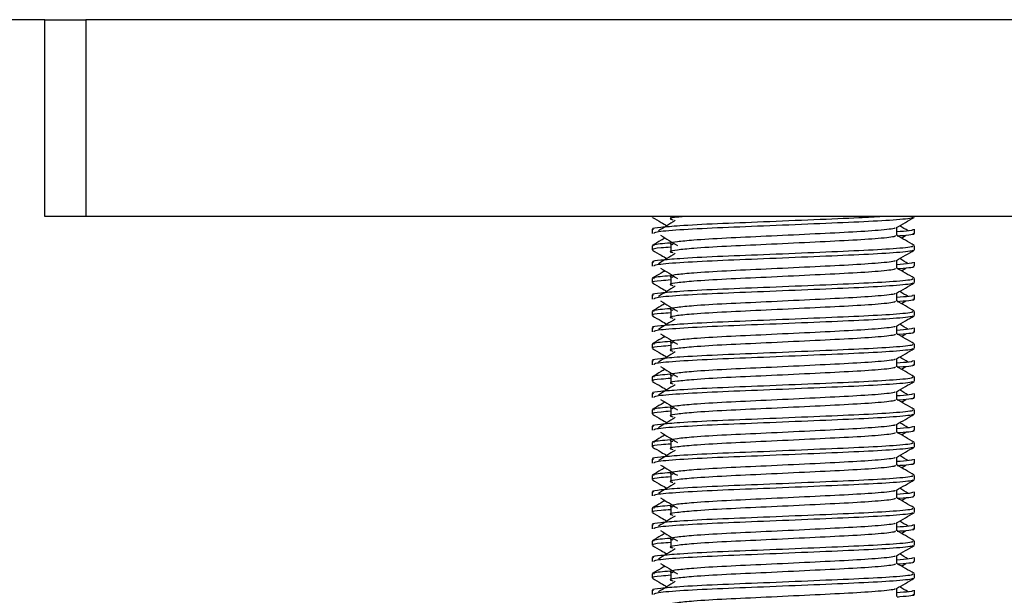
# Model space of a CAD drawing. Header units: millimetres. Extents: x 0 to 420, y 0 to 299.
# Tile 61 of 72: x 329.88 to 339.17, y 154.6 to 160.03. Entities that reach past the tile are written whole.
import ezdxf

# ---------------------------------------------------------------- set-up
doc = ezdxf.new("R2010")
doc.units = ezdxf.units.MM
doc.layers.add('QUOTE', color=174, linetype='Continuous')
doc.styles.add('SLDTEXTSTYLE3', font='TXT', dxfattribs={"width": 0.75})
doc.dimstyles.new('SLDDIMSTYLE0', dxfattribs={"dimtxt": 3, "dimasz": 3, "dimexe": 0, "dimexo": 0.0625, "dimgap": 0.75, "dimtad": 1, "dimlfac": 6.46054, "dimrnd": 1e-09, "dimzin": 12, "dimdsep": 46, "dimtxsty": 'SLDTEXTSTYLE3', "dimsah": 1, "dimcen": 0.09, "dimadec": 0, "dimazin": 3, "dimtfac": 1, "dimtdec": 3, "dimtofl": 0, "dimtmove": 0, "dimatfit": 3, "dimfxl": 0, "dimfrac": 2, "dimtolj": 1, "dimtzin": 12, "dimarcsym": 0})

# ---------------------------------------------------------------- blocks, each defined once
blk = doc.blocks.new('_D_2')
at = {"layer": 'QUOTE'}
for p, q in [((329.0264, 282.4821), (367.0436, 282.4821)), ((365.0436, 141.7664), (365.0436, 282.4821)), ((348.3068, 141.7664), (367.0436, 141.7664))]:
    blk.add_line(p, q, dxfattribs=at)
for points in [[(365.0436, 282.4821), (364.5436, 279.4821), (365.5436, 279.4821)], [(365.0436, 141.7664), (365.5436, 144.7664), (364.5436, 144.7664)]]:
    blk.add_solid(points, dxfattribs=at)
at = {"layer": 'QUOTE', "insert": (361.1764, 207.1367), "char_height": 3, "attachment_point": 1, "rotation": 90, "style": 'SLDTEXTSTYLE3'}
blk.add_mtext('909,1', dxfattribs=at)

msp = doc.modelspace()

# ---------------------------------------------------------------- linework, layer by layer
at = {"color": 7, "linetype": 'Continuous', "lineweight": 25}
for p, q in [((330.1222, 160.0311), (289.8778, 160.0311)), ((330.1222, 158.1737), (330.1222, 160.0311)), ((330.1222, 160.0311), (330.5091, 160.0311)), ((330.5091, 160.0311), (330.5091, 158.1737)), ((343.6659, 160.0311), (330.5091, 160.0311)), ((330.5091, 158.1737), (330.1222, 158.1737)), ((343.6659, 158.1737), (330.5091, 158.1737)), ((335.8492, 158.1737), (335.8492, 158.1695)), ((336.0275, 158.1737), (336.0275, 158.1435)), ((338.3258, 158.1695), (338.3258, 158.1737)), ((335.8492, 158.0534), (335.8492, 158.0148)), ((338.1582, 157.9956), (338.1582, 158.0711)), ((338.2029, 157.9714), (338.2443, 157.9968)), ((338.3258, 158.0148), (338.3258, 158.0534)), ((336.0275, 157.9113), (336.0275, 157.834)), ((335.8492, 157.8985), (335.8492, 157.8599)), ((338.3258, 157.8599), (338.3258, 157.8985)), ((335.8492, 157.7438), (335.8492, 157.7052)), ((338.1582, 157.6861), (338.1582, 157.7615)), ((338.3258, 157.7052), (338.3258, 157.7438)), ((338.2029, 157.6618), (338.2443, 157.6872)), ((335.8492, 157.589), (335.8492, 157.5504)), ((336.0275, 157.6018), (336.0275, 157.5244)), ((338.3258, 157.5504), (338.3258, 157.589)), ((338.1582, 157.3765), (338.1582, 157.452)), ((335.8492, 157.4342), (335.8492, 157.3956)), ((338.2029, 157.3523), (338.2443, 157.3776)), ((338.3258, 157.3956), (338.3258, 157.4342)), ((335.8492, 157.2794), (335.8492, 157.2408)), ((336.0275, 157.2922), (336.0275, 157.2148)), ((338.3258, 157.2408), (338.3258, 157.2794)), ((335.8492, 157.1247), (335.8492, 157.0861)), ((338.1582, 157.0669), (338.1582, 157.1424)), ((338.2029, 157.0427), (338.2443, 157.0681)), ((338.3258, 157.0861), (338.3258, 157.1247)), ((336.0275, 156.9826), (336.0275, 156.9052)), ((335.8492, 156.9698), (335.8492, 156.9312)), ((338.3258, 156.9312), (338.3258, 156.9698)), ((335.8492, 156.8151), (335.8492, 156.7765)), ((338.1582, 156.7574), (338.1582, 156.8328)), ((338.3258, 156.7765), (338.3258, 156.8151)), ((338.2029, 156.7331), (338.2443, 156.7585)), ((335.8492, 156.6603), (335.8492, 156.6217)), ((336.0275, 156.6731), (336.0275, 156.5957)), ((338.3258, 156.6217), (338.3258, 156.6603)), ((338.1582, 156.4478), (338.1582, 156.5233)), ((335.8492, 156.5055), (335.8492, 156.4669)), ((338.2029, 156.4235), (338.2443, 156.4489)), ((338.3258, 156.4669), (338.3258, 156.5055)), ((335.8492, 156.3507), (335.8492, 156.3121)), ((336.0275, 156.3635), (336.0275, 156.2861)), ((338.3258, 156.3121), (338.3258, 156.3507)), ((335.8492, 156.1959), (335.8492, 156.1574)), ((338.1582, 156.1382), (338.1582, 156.2137)), ((338.2029, 156.114), (338.2443, 156.1393)), ((338.3258, 156.1574), (338.3258, 156.1959)), ((336.0275, 156.0539), (336.0275, 155.9765)), ((335.8492, 156.0411), (335.8492, 156.0025)), ((338.3258, 156.0025), (338.3258, 156.0411)), ((335.8492, 155.8864), (335.8492, 155.8478)), ((338.1582, 155.8286), (338.1582, 155.9041)), ((338.3258, 155.8478), (338.3258, 155.8864)), ((338.2029, 155.8044), (338.2443, 155.8298)), ((335.8492, 155.7315), (335.8492, 155.6929)), ((336.0275, 155.7443), (336.0275, 155.667)), ((338.3258, 155.6929), (338.3258, 155.7315)), ((338.1582, 155.5191), (338.1582, 155.5945)), ((335.8492, 155.5768), (335.8492, 155.5382)), ((338.2029, 155.4948), (338.2443, 155.5202)), ((338.3258, 155.5382), (338.3258, 155.5768)), ((335.8492, 155.422), (335.8492, 155.3834)), ((336.0275, 155.4348), (336.0275, 155.3574)), ((338.3258, 155.3834), (338.3258, 155.422)), ((335.8492, 155.2672), (335.8492, 155.2286)), ((338.1582, 155.2095), (338.1582, 155.285)), ((338.2029, 155.1853), (338.2443, 155.2106)), ((338.3258, 155.2286), (338.3258, 155.2672)), ((336.0275, 155.1252), (336.0275, 155.0478)), ((335.8492, 155.1124), (335.8492, 155.0738)), ((338.3258, 155.0738), (338.3258, 155.1124)), ((335.8492, 154.9577), (335.8492, 154.9191)), ((338.1582, 154.8999), (338.1582, 154.9754)), ((338.3258, 154.9191), (338.3258, 154.9577)), ((338.2029, 154.8757), (338.2443, 154.9011)), ((335.8492, 154.8028), (335.8492, 154.7642)), ((336.0275, 154.8156), (336.0275, 154.7382)), ((338.3258, 154.7642), (338.3258, 154.8028)), ((338.1582, 154.5903), (338.1582, 154.6658)), ((335.8492, 154.6481), (335.8492, 154.6095)), ((338.3258, 154.6095), (338.3258, 154.6481))]:
    msp.add_line(p, q, dxfattribs=at)
for points, knots in [([(338.0256, 158.1737), (337.9551, 158.1694), (337.7836, 158.159), (337.377, 158.1429), (336.9021, 158.1224), (336.4492, 158.1053), (336.1133, 158.0877), (335.9251, 158.0709), (335.8391, 158.0608), (335.8599, 158.0548), (335.8647, 158.0534)], [0, 0, 0, 0, 0.1075546, 0.2616311, 0.4200829, 0.5724514, 0.7286449, 0.8487125, 0.9647164, 1, 1, 1, 1]), ([(335.8522, 158.1664), (335.8802, 158.1502), (335.9258, 158.1238), (335.9715, 158.0973), (335.9892, 158.0871)], [0, 0, 0, 0, 0.61317, 1, 1, 1, 1]), ([(338.311, 158.1662), (338.3101, 158.1643), (338.3061, 158.1563), (338.1461, 158.1402), (337.8189, 158.1222), (337.3796, 158.1042), (336.9019, 158.0837), (336.4477, 158.0666), (336.0903, 158.0475), (335.8748, 158.0292), (335.8681, 158.019), (335.8653, 158.0148)], [0, 0, 0, 0, 0.0399117, 0.1661575, 0.2890582, 0.4118359, 0.5381002, 0.6595169, 0.7839817, 0.9096926, 1, 1, 1, 1]), ([(336.0675, 158.1351), (336.0411, 158.1189), (335.9883, 158.0866), (335.9357, 158.0543), (335.9093, 158.0381)], [0, 0, 0, 0, 0.49999, 1, 1, 1, 1]), ([(336.1493, 158.1737), (336.1282, 158.1717), (336.0544, 158.1648), (336.0037, 158.1553), (336.0326, 158.147), (336.0455, 158.1433)], [0, 0, 0, 0, 0.182373, 0.635978, 1, 1, 1, 1]), ([(338.1549, 158.0692), (338.1829, 158.0854), (338.2389, 158.1178), (338.2949, 158.1502), (338.3229, 158.1664)], [0, 0, 0, 0, 0.4999356, 1, 1, 1, 1]), ([(338.2657, 158.0381), (338.2394, 158.0543), (338.2128, 158.0706), (338.1861, 158.0869), (338.1859, 158.0871)], [0, 0, 0, 0, 0.989832, 1, 1, 1, 1]), ([(335.9307, 157.9968), (335.9571, 157.9806), (336.0099, 157.9483), (336.0625, 157.916), (336.0889, 157.8998)], [0, 0, 0, 0, 0.500011, 1, 1, 1, 1]), ([(338.1392, 158.0689), (338.1405, 158.0672), (338.1462, 158.0594), (338.0004, 158.0435), (337.7205, 158.0254), (337.34, 158.0074), (336.9267, 157.987), (336.5354, 157.9699), (336.2462, 157.9523), (336.0795, 157.9355), (336.0017, 157.9231), (336.032, 157.9148), (336.0455, 157.9111)], [0, 0, 0, 0, 0.035107, 0.156135, 0.273953, 0.391653, 0.512699, 0.629093, 0.748412, 0.840135, 0.92875, 1, 1, 1, 1]), ([(338.1397, 157.9954), (338.1431, 157.9924), (338.1533, 157.9834), (338.0026, 157.9661), (337.72, 157.948), (337.3401, 157.93), (336.9267, 157.9096), (336.5354, 157.8925), (336.2462, 157.8749), (336.0795, 157.8581), (336.0017, 157.8457), (336.032, 157.8374), (336.0455, 157.8337)], [0, 0, 0, 0, 0.059132, 0.177163, 0.292064, 0.406849, 0.524898, 0.638409, 0.754774, 0.844226, 0.930647, 1, 1, 1, 1]), ([(338.3103, 158.0534), (338.311, 158.0488), (338.3122, 158.0409), (338.203, 158.0324), (338.1582, 158.0289)], [0, 0, 0, 0, 0.590683, 1, 1, 1, 1]), ([(338.3235, 157.9016), (338.2955, 157.9178), (338.2404, 157.9497), (338.1853, 157.9816), (338.1582, 157.9972)], [0, 0, 0, 0, 0.508368, 1, 1, 1, 1]), ([(338.3097, 158.0148), (338.3143, 158.0133), (338.3374, 158.0059), (338.2778, 157.9967), (338.1697, 157.9898), (338.1616, 157.9893)], [0, 0, 0, 0, 0.18373, 0.938556, 1, 1, 1, 1]), ([(335.9721, 157.9714), (335.9599, 157.9643), (335.9198, 157.9411), (335.8796, 157.9178), (335.8516, 157.9016)], [0, 0, 0, 0, 0.303338, 1, 1, 1, 1]), ([(336.0206, 157.9239), (335.9536, 157.9182), (335.8506, 157.9094), (335.8655, 157.9014), (335.8707, 157.8985)], [0, 0, 0, 0, 0.651043, 1, 1, 1, 1]), ([(338.3044, 157.8985), (338.3082, 157.8956), (338.3198, 157.8866), (338.1457, 157.8694), (337.819, 157.8513), (337.3797, 157.8333), (336.9014, 157.8129), (336.4494, 157.7957), (336.1133, 157.7782), (335.9251, 157.7613), (335.8391, 157.7512), (335.8599, 157.7452), (335.8647, 157.7438)], [0, 0, 0, 0, 0.061077, 0.184512, 0.304677, 0.424721, 0.548174, 0.666888, 0.788581, 0.882129, 0.97251, 1, 1, 1, 1]), ([(335.8522, 157.8568), (335.8802, 157.8406), (335.9258, 157.8142), (335.9715, 157.7878), (335.9892, 157.7775)], [0, 0, 0, 0, 0.61317, 1, 1, 1, 1]), ([(336.0275, 157.885), (335.9945, 157.8826), (335.8934, 157.8752), (335.8451, 157.8673), (335.8568, 157.8613), (335.8595, 157.8599)], [0, 0, 0, 0, 0.270543, 0.831179, 1, 1, 1, 1]), ([(338.311, 157.8566), (338.3101, 157.8547), (338.3061, 157.8467), (338.1461, 157.8307), (337.8189, 157.8126), (337.3796, 157.7946), (336.9019, 157.7742), (336.4477, 157.757), (336.0903, 157.7379), (335.8748, 157.7196), (335.8681, 157.7095), (335.8653, 157.7052)], [0, 0, 0, 0, 0.0399117, 0.1661575, 0.2890582, 0.4118359, 0.5381002, 0.6595169, 0.7839817, 0.9096926, 1, 1, 1, 1]), ([(336.0675, 157.8255), (336.0411, 157.8094), (335.9883, 157.777), (335.9357, 157.7447), (335.9093, 157.7286)], [0, 0, 0, 0, 0.49999, 1, 1, 1, 1]), ([(338.1549, 157.7596), (338.1829, 157.7758), (338.2389, 157.8082), (338.2949, 157.8406), (338.3229, 157.8568)], [0, 0, 0, 0, 0.499936, 1, 1, 1, 1]), ([(338.1392, 157.7594), (338.1405, 157.7576), (338.1462, 157.7498), (338.0004, 157.7339), (337.7205, 157.7159), (337.34, 157.6979), (336.9267, 157.6774), (336.5354, 157.6603), (336.2462, 157.6427), (336.0795, 157.6259), (336.0017, 157.6136), (336.032, 157.6052), (336.0455, 157.6015)], [0, 0, 0, 0, 0.035107, 0.156135, 0.273953, 0.391653, 0.512699, 0.629093, 0.748412, 0.840135, 0.92875, 1, 1, 1, 1]), ([(338.3103, 157.7438), (338.311, 157.7392), (338.3122, 157.7314), (338.203, 157.7229), (338.1582, 157.7194)], [0, 0, 0, 0, 0.590683, 1, 1, 1, 1]), ([(338.2657, 157.7286), (338.2394, 157.7447), (338.2128, 157.7611), (338.1861, 157.7774), (338.1859, 157.7775)], [0, 0, 0, 0, 0.989832, 1, 1, 1, 1]), ([(335.9721, 157.6618), (335.9599, 157.6548), (335.9198, 157.6315), (335.8796, 157.6083), (335.8516, 157.5921)], [0, 0, 0, 0, 0.303338, 1, 1, 1, 1]), ([(335.9307, 157.6872), (335.9571, 157.671), (336.0099, 157.6387), (336.0625, 157.6064), (336.0889, 157.5902)], [0, 0, 0, 0, 0.500011, 1, 1, 1, 1]), ([(338.1397, 157.6858), (338.1431, 157.6828), (338.1533, 157.6738), (338.0026, 157.6565), (337.72, 157.6385), (337.3401, 157.6205), (336.9267, 157.6), (336.5354, 157.5829), (336.2462, 157.5653), (336.0795, 157.5485), (336.0017, 157.5362), (336.032, 157.5278), (336.0455, 157.5241)], [0, 0, 0, 0, 0.059132, 0.177163, 0.292064, 0.406849, 0.524898, 0.638409, 0.754774, 0.844226, 0.930647, 1, 1, 1, 1]), ([(338.3235, 157.5921), (338.2955, 157.6083), (338.2404, 157.6401), (338.1853, 157.672), (338.1582, 157.6877)], [0, 0, 0, 0, 0.508368, 1, 1, 1, 1]), ([(338.3097, 157.7052), (338.3143, 157.7038), (338.3374, 157.6964), (338.2778, 157.6871), (338.1697, 157.6802), (338.1616, 157.6797)], [0, 0, 0, 0, 0.18373, 0.938556, 1, 1, 1, 1]), ([(338.3044, 157.589), (338.3082, 157.586), (338.3198, 157.5771), (338.1457, 157.5598), (337.819, 157.5417), (337.3797, 157.5237), (336.9014, 157.5033), (336.4494, 157.4862), (336.1133, 157.4686), (335.9251, 157.4518), (335.8391, 157.4416), (335.8599, 157.4356), (335.8647, 157.4342)], [0, 0, 0, 0, 0.061077, 0.184512, 0.304677, 0.424721, 0.548174, 0.666888, 0.788581, 0.882129, 0.97251, 1, 1, 1, 1]), ([(335.8522, 157.5473), (335.8802, 157.5311), (335.9258, 157.5046), (335.9715, 157.4782), (335.9892, 157.468)], [0, 0, 0, 0, 0.61317, 1, 1, 1, 1]), ([(336.0275, 157.5754), (335.9945, 157.573), (335.8934, 157.5656), (335.8451, 157.5577), (335.8568, 157.5518), (335.8595, 157.5504)], [0, 0, 0, 0, 0.270543, 0.831179, 1, 1, 1, 1]), ([(336.0206, 157.6143), (335.9536, 157.6086), (335.8506, 157.5999), (335.8655, 157.5918), (335.8707, 157.589)], [0, 0, 0, 0, 0.651043, 1, 1, 1, 1]), ([(338.311, 157.5471), (338.3101, 157.5451), (338.3061, 157.5371), (338.1461, 157.5211), (337.8189, 157.503), (337.3796, 157.485), (336.9019, 157.4646), (336.4477, 157.4475), (336.0903, 157.4283), (335.8748, 157.41), (335.8681, 157.3999), (335.8653, 157.3956)], [0, 0, 0, 0, 0.039912, 0.166158, 0.289058, 0.411836, 0.5381, 0.659517, 0.783982, 0.909693, 1, 1, 1, 1]), ([(338.1549, 157.45), (338.1829, 157.4662), (338.2389, 157.4987), (338.2949, 157.5311), (338.3229, 157.5473)], [0, 0, 0, 0, 0.499936, 1, 1, 1, 1]), ([(336.0675, 157.5159), (336.0411, 157.4998), (335.9883, 157.4675), (335.9357, 157.4352), (335.9093, 157.419)], [0, 0, 0, 0, 0.49999, 1, 1, 1, 1]), ([(338.1392, 157.4498), (338.1405, 157.448), (338.1462, 157.4403), (338.0004, 157.4243), (337.7205, 157.4063), (337.34, 157.3883), (336.9267, 157.3678), (336.5354, 157.3507), (336.2462, 157.3332), (336.0795, 157.3164), (336.0017, 157.304), (336.032, 157.2956), (336.0455, 157.2919)], [0, 0, 0, 0, 0.035107, 0.156135, 0.273953, 0.391653, 0.512699, 0.629093, 0.748412, 0.840135, 0.92875, 1, 1, 1, 1]), ([(338.2657, 157.419), (338.2394, 157.4352), (338.2128, 157.4515), (338.1861, 157.4678), (338.1859, 157.468)], [0, 0, 0, 0, 0.989832, 1, 1, 1, 1]), ([(335.9721, 157.3523), (335.9599, 157.3452), (335.9198, 157.3219), (335.8796, 157.2987), (335.8516, 157.2825)], [0, 0, 0, 0, 0.303338, 1, 1, 1, 1]), ([(335.9307, 157.3776), (335.9571, 157.3615), (336.0099, 157.3292), (336.0625, 157.2968), (336.0889, 157.2807)], [0, 0, 0, 0, 0.500011, 1, 1, 1, 1]), ([(338.1397, 157.3763), (338.1431, 157.3733), (338.1533, 157.3643), (338.0026, 157.347), (337.72, 157.3289), (337.3401, 157.3109), (336.9267, 157.2905), (336.5354, 157.2733), (336.2462, 157.2558), (336.0795, 157.239), (336.0017, 157.2266), (336.032, 157.2183), (336.0455, 157.2145)], [0, 0, 0, 0, 0.059132, 0.177163, 0.292064, 0.406849, 0.524898, 0.638409, 0.754774, 0.844226, 0.930647, 1, 1, 1, 1]), ([(338.3103, 157.4342), (338.311, 157.4296), (338.3122, 157.4218), (338.203, 157.4133), (338.1582, 157.4098)], [0, 0, 0, 0, 0.590683, 1, 1, 1, 1]), ([(338.3235, 157.2825), (338.2955, 157.2987), (338.2404, 157.3306), (338.1853, 157.3624), (338.1582, 157.3781)], [0, 0, 0, 0, 0.508368, 1, 1, 1, 1]), ([(338.3097, 157.3956), (338.3143, 157.3942), (338.3374, 157.3868), (338.2778, 157.3776), (338.1697, 157.3706), (338.1616, 157.3701)], [0, 0, 0, 0, 0.18373, 0.938556, 1, 1, 1, 1]), ([(338.3044, 157.2794), (338.3082, 157.2764), (338.3198, 157.2675), (338.1457, 157.2502), (337.819, 157.2322), (337.3797, 157.2142), (336.9014, 157.1937), (336.4494, 157.1766), (336.1133, 157.159), (335.9251, 157.1422), (335.8391, 157.1321), (335.8599, 157.1261), (335.8647, 157.1247)], [0, 0, 0, 0, 0.0610772, 0.1845123, 0.3046768, 0.4247211, 0.5481742, 0.6668878, 0.7885815, 0.8821287, 0.9725098, 1, 1, 1, 1]), ([(336.0275, 157.2658), (335.9945, 157.2634), (335.8934, 157.256), (335.8451, 157.2482), (335.8568, 157.2422), (335.8595, 157.2408)], [0, 0, 0, 0, 0.270543, 0.831179, 1, 1, 1, 1]), ([(336.0206, 157.3048), (335.9536, 157.2991), (335.8506, 157.2903), (335.8655, 157.2822), (335.8707, 157.2794)], [0, 0, 0, 0, 0.651043, 1, 1, 1, 1]), ([(335.8522, 157.2377), (335.8802, 157.2215), (335.9258, 157.1951), (335.9715, 157.1686), (335.9892, 157.1584)], [0, 0, 0, 0, 0.61317, 1, 1, 1, 1]), ([(338.311, 157.2375), (338.3101, 157.2356), (338.3061, 157.2276), (338.1461, 157.2115), (337.8189, 157.1935), (337.3796, 157.1755), (336.9019, 157.155), (336.4477, 157.1379), (336.0903, 157.1187), (335.8748, 157.1005), (335.8681, 157.0903), (335.8653, 157.0861)], [0, 0, 0, 0, 0.0399117, 0.1661575, 0.2890582, 0.4118359, 0.5381002, 0.6595169, 0.7839817, 0.9096926, 1, 1, 1, 1]), ([(336.0675, 157.2064), (336.0411, 157.1902), (335.9883, 157.1579), (335.9357, 157.1256), (335.9093, 157.1094)], [0, 0, 0, 0, 0.49999, 1, 1, 1, 1]), ([(338.1549, 157.1405), (338.1829, 157.1567), (338.2389, 157.1891), (338.2949, 157.2215), (338.3229, 157.2377)], [0, 0, 0, 0, 0.499936, 1, 1, 1, 1]), ([(338.2657, 157.1094), (338.2394, 157.1256), (338.2128, 157.1419), (338.1861, 157.1582), (338.1859, 157.1584)], [0, 0, 0, 0, 0.989832, 1, 1, 1, 1]), ([(335.9307, 157.0681), (335.9571, 157.0519), (336.0099, 157.0196), (336.0625, 156.9873), (336.0889, 156.9711)], [0, 0, 0, 0, 0.500011, 1, 1, 1, 1]), ([(338.1392, 157.1402), (338.1405, 157.1385), (338.1462, 157.1307), (338.0004, 157.1148), (337.7205, 157.0967), (337.34, 157.0787), (336.9267, 157.0583), (336.5354, 157.0412), (336.2462, 157.0236), (336.0795, 157.0068), (336.0017, 156.9944), (336.032, 156.9861), (336.0455, 156.9823)], [0, 0, 0, 0, 0.035107, 0.156135, 0.273953, 0.391653, 0.512699, 0.629093, 0.748412, 0.840135, 0.92875, 1, 1, 1, 1]), ([(338.1397, 157.0667), (338.1431, 157.0637), (338.1533, 157.0547), (338.0026, 157.0374), (337.72, 157.0193), (337.3401, 157.0013), (336.9267, 156.9809), (336.5354, 156.9638), (336.2462, 156.9462), (336.0795, 156.9294), (336.0017, 156.917), (336.032, 156.9087), (336.0455, 156.905)], [0, 0, 0, 0, 0.059132, 0.177163, 0.292064, 0.406849, 0.524898, 0.638409, 0.754774, 0.844226, 0.930647, 1, 1, 1, 1]), ([(338.3103, 157.1247), (338.311, 157.12), (338.3122, 157.1122), (338.203, 157.1037), (338.1582, 157.1002)], [0, 0, 0, 0, 0.590683, 1, 1, 1, 1]), ([(338.3235, 156.9729), (338.2955, 156.9891), (338.2404, 157.021), (338.1853, 157.0529), (338.1582, 157.0685)], [0, 0, 0, 0, 0.508368, 1, 1, 1, 1]), ([(338.3097, 157.0861), (338.3143, 157.0846), (338.3374, 157.0772), (338.2778, 157.068), (338.1697, 157.0611), (338.1616, 157.0605)], [0, 0, 0, 0, 0.18373, 0.938556, 1, 1, 1, 1]), ([(335.9721, 157.0427), (335.9599, 157.0356), (335.9198, 157.0124), (335.8796, 156.9891), (335.8516, 156.9729)], [0, 0, 0, 0, 0.303338, 1, 1, 1, 1]), ([(336.0206, 156.9952), (335.9536, 156.9895), (335.8506, 156.9807), (335.8655, 156.9727), (335.8707, 156.9698)], [0, 0, 0, 0, 0.651043, 1, 1, 1, 1]), ([(338.3044, 156.9698), (338.3082, 156.9669), (338.3198, 156.9579), (338.1457, 156.9407), (337.819, 156.9226), (337.3797, 156.9046), (336.9014, 156.8841), (336.4494, 156.867), (336.1133, 156.8495), (335.9251, 156.8326), (335.8391, 156.8225), (335.8599, 156.8165), (335.8647, 156.8151)], [0, 0, 0, 0, 0.061077, 0.184512, 0.304677, 0.424721, 0.548174, 0.666888, 0.788581, 0.882129, 0.97251, 1, 1, 1, 1]), ([(335.8522, 156.9281), (335.8802, 156.9119), (335.9258, 156.8855), (335.9715, 156.8591), (335.9892, 156.8488)], [0, 0, 0, 0, 0.61317, 1, 1, 1, 1]), ([(336.0275, 156.9562), (335.9945, 156.9538), (335.8934, 156.9464), (335.8451, 156.9386), (335.8568, 156.9326), (335.8595, 156.9312)], [0, 0, 0, 0, 0.270543, 0.831179, 1, 1, 1, 1]), ([(338.311, 156.9279), (338.3101, 156.926), (338.3061, 156.918), (338.1461, 156.9019), (337.8189, 156.8839), (337.3796, 156.8659), (336.9019, 156.8454), (336.4477, 156.8283), (336.0903, 156.8092), (335.8748, 156.7909), (335.8681, 156.7807), (335.8653, 156.7765)], [0, 0, 0, 0, 0.0399117, 0.1661575, 0.2890582, 0.4118359, 0.5381002, 0.6595169, 0.7839817, 0.9096926, 1, 1, 1, 1]), ([(336.0675, 156.8968), (336.0411, 156.8806), (335.9883, 156.8483), (335.9357, 156.816), (335.9093, 156.7999)], [0, 0, 0, 0, 0.49999, 1, 1, 1, 1]), ([(338.1549, 156.8309), (338.1829, 156.8471), (338.2389, 156.8795), (338.2949, 156.9119), (338.3229, 156.9281)], [0, 0, 0, 0, 0.499936, 1, 1, 1, 1]), ([(338.1392, 156.8306), (338.1405, 156.8289), (338.1462, 156.8211), (338.0004, 156.8052), (337.7205, 156.7872), (337.34, 156.7691), (336.9267, 156.7487), (336.5354, 156.7316), (336.2462, 156.714), (336.0795, 156.6972), (336.0017, 156.6848), (336.032, 156.6765), (336.0455, 156.6728)], [0, 0, 0, 0, 0.035107, 0.156135, 0.273953, 0.391653, 0.512699, 0.629093, 0.748412, 0.840135, 0.92875, 1, 1, 1, 1]), ([(338.3103, 156.8151), (338.311, 156.8105), (338.3122, 156.8027), (338.203, 156.7941), (338.1582, 156.7907)], [0, 0, 0, 0, 0.590683, 1, 1, 1, 1]), ([(338.2657, 156.7999), (338.2394, 156.816), (338.2128, 156.8323), (338.1861, 156.8487), (338.1859, 156.8488)], [0, 0, 0, 0, 0.989832, 1, 1, 1, 1]), ([(335.9721, 156.7331), (335.9599, 156.7261), (335.9198, 156.7028), (335.8796, 156.6795), (335.8516, 156.6633)], [0, 0, 0, 0, 0.303338, 1, 1, 1, 1]), ([(335.9307, 156.7585), (335.9571, 156.7423), (336.0099, 156.71), (336.0625, 156.6777), (336.0889, 156.6615)], [0, 0, 0, 0, 0.500011, 1, 1, 1, 1]), ([(338.1397, 156.7571), (338.1431, 156.7541), (338.1533, 156.7451), (338.0026, 156.7278), (337.72, 156.7098), (337.3401, 156.6917), (336.9267, 156.6713), (336.5354, 156.6542), (336.2462, 156.6366), (336.0795, 156.6198), (336.0017, 156.6075), (336.032, 156.5991), (336.0455, 156.5954)], [0, 0, 0, 0, 0.059132, 0.177163, 0.292064, 0.406849, 0.524898, 0.638409, 0.754774, 0.844226, 0.930647, 1, 1, 1, 1]), ([(338.3235, 156.6633), (338.2955, 156.6795), (338.2404, 156.7114), (338.1853, 156.7433), (338.1582, 156.759)], [0, 0, 0, 0, 0.508368, 1, 1, 1, 1]), ([(338.3097, 156.7765), (338.3143, 156.7751), (338.3374, 156.7676), (338.2778, 156.7584), (338.1697, 156.7515), (338.1616, 156.751)], [0, 0, 0, 0, 0.18373, 0.938556, 1, 1, 1, 1]), ([(338.3044, 156.6603), (338.3082, 156.6573), (338.3198, 156.6483), (338.1457, 156.6311), (337.819, 156.613), (337.3797, 156.595), (336.9014, 156.5746), (336.4494, 156.5574), (336.1133, 156.5399), (335.9251, 156.5231), (335.8391, 156.5129), (335.8599, 156.5069), (335.8647, 156.5055)], [0, 0, 0, 0, 0.061077, 0.184512, 0.304677, 0.424721, 0.548174, 0.666888, 0.788581, 0.882129, 0.97251, 1, 1, 1, 1]), ([(335.8522, 156.6185), (335.8802, 156.6023), (335.9258, 156.5759), (335.9715, 156.5495), (335.9892, 156.5393)], [0, 0, 0, 0, 0.61317, 1, 1, 1, 1]), ([(336.0275, 156.6467), (335.9945, 156.6443), (335.8934, 156.6369), (335.8451, 156.629), (335.8568, 156.623), (335.8595, 156.6217)], [0, 0, 0, 0, 0.270543, 0.831179, 1, 1, 1, 1]), ([(336.0206, 156.6856), (335.9536, 156.6799), (335.8506, 156.6712), (335.8655, 156.6631), (335.8707, 156.6603)], [0, 0, 0, 0, 0.651043, 1, 1, 1, 1]), ([(338.311, 156.6183), (338.3101, 156.6164), (338.3061, 156.6084), (338.1461, 156.5924), (337.8189, 156.5743), (337.3796, 156.5563), (336.9019, 156.5359), (336.4477, 156.5188), (336.0903, 156.4996), (335.8748, 156.4813), (335.8681, 156.4712), (335.8653, 156.4669)], [0, 0, 0, 0, 0.0399117, 0.1661575, 0.2890582, 0.4118359, 0.5381002, 0.6595169, 0.7839817, 0.9096926, 1, 1, 1, 1]), ([(338.1549, 156.5213), (338.1829, 156.5375), (338.2389, 156.5699), (338.2949, 156.6023), (338.3229, 156.6185)], [0, 0, 0, 0, 0.499936, 1, 1, 1, 1]), ([(336.0675, 156.5872), (336.0411, 156.5711), (335.9883, 156.5388), (335.9357, 156.5064), (335.9093, 156.4903)], [0, 0, 0, 0, 0.49999, 1, 1, 1, 1]), ([(338.1392, 156.5211), (338.1405, 156.5193), (338.1462, 156.5116), (338.0004, 156.4956), (337.7205, 156.4776), (337.34, 156.4596), (336.9267, 156.4391), (336.5354, 156.422), (336.2462, 156.4044), (336.0795, 156.3876), (336.0017, 156.3753), (336.032, 156.3669), (336.0455, 156.3632)], [0, 0, 0, 0, 0.035107, 0.156135, 0.273953, 0.391653, 0.512699, 0.629093, 0.748412, 0.840135, 0.92875, 1, 1, 1, 1]), ([(338.2657, 156.4903), (338.2394, 156.5064), (338.2128, 156.5228), (338.1861, 156.5391), (338.1859, 156.5393)], [0, 0, 0, 0, 0.989832, 1, 1, 1, 1]), ([(335.9721, 156.4235), (335.9599, 156.4165), (335.9198, 156.3932), (335.8796, 156.37), (335.8516, 156.3538)], [0, 0, 0, 0, 0.303338, 1, 1, 1, 1]), ([(335.9307, 156.4489), (335.9571, 156.4328), (336.0099, 156.4004), (336.0625, 156.3681), (336.0889, 156.352)], [0, 0, 0, 0, 0.500011, 1, 1, 1, 1]), ([(338.1397, 156.4475), (338.1431, 156.4445), (338.1533, 156.4355), (338.0026, 156.4183), (337.72, 156.4002), (337.3401, 156.3822), (336.9267, 156.3617), (336.5354, 156.3446), (336.2462, 156.327), (336.0795, 156.3102), (336.0017, 156.2979), (336.032, 156.2895), (336.0455, 156.2858)], [0, 0, 0, 0, 0.059132, 0.177163, 0.292064, 0.406849, 0.524898, 0.638409, 0.754774, 0.844226, 0.930647, 1, 1, 1, 1]), ([(338.3103, 156.5055), (338.311, 156.5009), (338.3122, 156.4931), (338.203, 156.4846), (338.1582, 156.4811)], [0, 0, 0, 0, 0.590683, 1, 1, 1, 1]), ([(338.3235, 156.3538), (338.2955, 156.37), (338.2404, 156.4018), (338.1853, 156.4337), (338.1582, 156.4494)], [0, 0, 0, 0, 0.508368, 1, 1, 1, 1]), ([(338.3097, 156.4669), (338.3143, 156.4655), (338.3374, 156.4581), (338.2778, 156.4488), (338.1697, 156.4419), (338.1616, 156.4414)], [0, 0, 0, 0, 0.18373, 0.938556, 1, 1, 1, 1]), ([(338.3044, 156.3507), (338.3082, 156.3477), (338.3198, 156.3388), (338.1457, 156.3215), (337.819, 156.3034), (337.3797, 156.2854), (336.9014, 156.265), (336.4494, 156.2479), (336.1133, 156.2303), (335.9251, 156.2135), (335.8391, 156.2034), (335.8599, 156.1973), (335.8647, 156.1959)], [0, 0, 0, 0, 0.061077, 0.184512, 0.304677, 0.424721, 0.548174, 0.666888, 0.788581, 0.882129, 0.97251, 1, 1, 1, 1]), ([(336.0275, 156.3371), (335.9945, 156.3347), (335.8934, 156.3273), (335.8451, 156.3194), (335.8568, 156.3135), (335.8595, 156.3121)], [0, 0, 0, 0, 0.270543, 0.831179, 1, 1, 1, 1]), ([(336.0206, 156.3761), (335.9536, 156.3704), (335.8506, 156.3616), (335.8655, 156.3535), (335.8707, 156.3507)], [0, 0, 0, 0, 0.651043, 1, 1, 1, 1]), ([(335.8522, 156.309), (335.8802, 156.2928), (335.9258, 156.2663), (335.9715, 156.2399), (335.9892, 156.2297)], [0, 0, 0, 0, 0.61317, 1, 1, 1, 1]), ([(338.311, 156.3088), (338.3101, 156.3068), (338.3061, 156.2989), (338.1461, 156.2828), (337.8189, 156.2648), (337.3796, 156.2467), (336.9019, 156.2263), (336.4477, 156.2092), (336.0903, 156.19), (335.8748, 156.1718), (335.8681, 156.1616), (335.8653, 156.1574)], [0, 0, 0, 0, 0.039912, 0.166158, 0.289058, 0.411836, 0.5381, 0.659517, 0.783982, 0.909693, 1, 1, 1, 1]), ([(336.0675, 156.2777), (336.0411, 156.2615), (335.9883, 156.2292), (335.9357, 156.1969), (335.9093, 156.1807)], [0, 0, 0, 0, 0.49999, 1, 1, 1, 1]), ([(338.1549, 156.2117), (338.1829, 156.228), (338.2389, 156.2604), (338.2949, 156.2928), (338.3229, 156.309)], [0, 0, 0, 0, 0.499936, 1, 1, 1, 1]), ([(338.2657, 156.1807), (338.2394, 156.1969), (338.2128, 156.2132), (338.1861, 156.2295), (338.1859, 156.2297)], [0, 0, 0, 0, 0.989832, 1, 1, 1, 1]), ([(335.9307, 156.1393), (335.9571, 156.1232), (336.0099, 156.0909), (336.0625, 156.0586), (336.0889, 156.0424)], [0, 0, 0, 0, 0.500011, 1, 1, 1, 1]), ([(338.1392, 156.2115), (338.1405, 156.2098), (338.1462, 156.202), (338.0004, 156.186), (337.7205, 156.168), (337.34, 156.15), (336.9267, 156.1296), (336.5354, 156.1124), (336.2462, 156.0949), (336.0795, 156.0781), (336.0017, 156.0657), (336.032, 156.0574), (336.0455, 156.0536)], [0, 0, 0, 0, 0.035107, 0.156135, 0.273953, 0.391653, 0.512699, 0.629093, 0.748412, 0.840135, 0.92875, 1, 1, 1, 1]), ([(338.1397, 156.138), (338.1431, 156.135), (338.1533, 156.126), (338.0026, 156.1087), (337.72, 156.0906), (337.3401, 156.0726), (336.9267, 156.0522), (336.5354, 156.035), (336.2462, 156.0175), (336.0795, 156.0007), (336.0017, 155.9883), (336.032, 155.98), (336.0455, 155.9763)], [0, 0, 0, 0, 0.059132, 0.1771634, 0.2920638, 0.4068492, 0.5248979, 0.6384095, 0.7547738, 0.8442256, 0.9306466, 1, 1, 1, 1]), ([(338.3103, 156.1959), (338.311, 156.1913), (338.3122, 156.1835), (338.203, 156.175), (338.1582, 156.1715)], [0, 0, 0, 0, 0.590683, 1, 1, 1, 1]), ([(338.3235, 156.0442), (338.2955, 156.0604), (338.2404, 156.0923), (338.1853, 156.1241), (338.1582, 156.1398)], [0, 0, 0, 0, 0.508368, 1, 1, 1, 1]), ([(338.3097, 156.1574), (338.3143, 156.1559), (338.3374, 156.1485), (338.2778, 156.1393), (338.1697, 156.1323), (338.1616, 156.1318)], [0, 0, 0, 0, 0.18373, 0.938556, 1, 1, 1, 1]), ([(335.9721, 156.114), (335.9599, 156.1069), (335.9198, 156.0837), (335.8796, 156.0604), (335.8516, 156.0442)], [0, 0, 0, 0, 0.303338, 1, 1, 1, 1]), ([(336.0206, 156.0665), (335.9536, 156.0608), (335.8506, 156.052), (335.8655, 156.0439), (335.8707, 156.0411)], [0, 0, 0, 0, 0.651043, 1, 1, 1, 1]), ([(338.3044, 156.0411), (338.3082, 156.0382), (338.3198, 156.0292), (338.1457, 156.0119), (337.819, 155.9939), (337.3797, 155.9759), (336.9014, 155.9554), (336.4494, 155.9383), (336.1133, 155.9207), (335.9251, 155.9039), (335.8391, 155.8938), (335.8599, 155.8878), (335.8647, 155.8864)], [0, 0, 0, 0, 0.061077, 0.184512, 0.304677, 0.424721, 0.548174, 0.666888, 0.788581, 0.882129, 0.97251, 1, 1, 1, 1]), ([(335.8522, 155.9994), (335.8802, 155.9832), (335.9258, 155.9568), (335.9715, 155.9303), (335.9892, 155.9201)], [0, 0, 0, 0, 0.61317, 1, 1, 1, 1]), ([(336.0275, 156.0275), (335.9945, 156.0251), (335.8934, 156.0177), (335.8451, 156.0099), (335.8568, 156.0039), (335.8595, 156.0025)], [0, 0, 0, 0, 0.270543, 0.831179, 1, 1, 1, 1]), ([(338.311, 155.9992), (338.3101, 155.9973), (338.3061, 155.9893), (338.1461, 155.9732), (337.8189, 155.9552), (337.3796, 155.9372), (336.9019, 155.9167), (336.4477, 155.8996), (336.0903, 155.8805), (335.8748, 155.8622), (335.8681, 155.852), (335.8653, 155.8478)], [0, 0, 0, 0, 0.0399117, 0.1661575, 0.2890582, 0.4118359, 0.5381002, 0.6595169, 0.7839817, 0.9096926, 1, 1, 1, 1]), ([(336.0675, 155.9681), (336.0411, 155.9519), (335.9883, 155.9196), (335.9357, 155.8873), (335.9093, 155.8711)], [0, 0, 0, 0, 0.49999, 1, 1, 1, 1]), ([(338.1549, 155.9022), (338.1829, 155.9184), (338.2389, 155.9508), (338.2949, 155.9832), (338.3229, 155.9994)], [0, 0, 0, 0, 0.499936, 1, 1, 1, 1]), ([(338.1392, 155.9019), (338.1405, 155.9002), (338.1462, 155.8924), (338.0004, 155.8765), (337.7205, 155.8584), (337.34, 155.8404), (336.9267, 155.82), (336.5354, 155.8029), (336.2462, 155.7853), (336.0795, 155.7685), (336.0017, 155.7561), (336.032, 155.7478), (336.0455, 155.7441)], [0, 0, 0, 0, 0.035107, 0.156135, 0.273953, 0.391653, 0.512699, 0.629093, 0.748412, 0.840135, 0.92875, 1, 1, 1, 1]), ([(338.3103, 155.8864), (338.311, 155.8818), (338.3122, 155.8739), (338.203, 155.8654), (338.1582, 155.8619)], [0, 0, 0, 0, 0.590683, 1, 1, 1, 1]), ([(338.2657, 155.8711), (338.2394, 155.8873), (338.2128, 155.9036), (338.1861, 155.9199), (338.1859, 155.9201)], [0, 0, 0, 0, 0.989832, 1, 1, 1, 1]), ([(335.9721, 155.8044), (335.9599, 155.7973), (335.9198, 155.7741), (335.8796, 155.7508), (335.8516, 155.7346)], [0, 0, 0, 0, 0.303338, 1, 1, 1, 1]), ([(335.9307, 155.8298), (335.9571, 155.8136), (336.0099, 155.7813), (336.0625, 155.749), (336.0889, 155.7328)], [0, 0, 0, 0, 0.500011, 1, 1, 1, 1]), ([(338.1397, 155.8284), (338.1431, 155.8254), (338.1533, 155.8164), (338.0026, 155.7991), (337.72, 155.781), (337.3401, 155.763), (336.9267, 155.7426), (336.5354, 155.7255), (336.2462, 155.7079), (336.0795, 155.6911), (336.0017, 155.6787), (336.032, 155.6704), (336.0455, 155.6667)], [0, 0, 0, 0, 0.059132, 0.1771634, 0.2920638, 0.4068492, 0.5248979, 0.6384095, 0.7547738, 0.8442256, 0.9306466, 1, 1, 1, 1]), ([(338.3235, 155.7346), (338.2955, 155.7508), (338.2404, 155.7827), (338.1853, 155.8146), (338.1582, 155.8302)], [0, 0, 0, 0, 0.508368, 1, 1, 1, 1]), ([(338.3097, 155.8478), (338.3143, 155.8463), (338.3374, 155.8389), (338.2778, 155.8297), (338.1697, 155.8228), (338.1616, 155.8222)], [0, 0, 0, 0, 0.18373, 0.938556, 1, 1, 1, 1]), ([(338.3044, 155.7315), (338.3082, 155.7286), (338.3198, 155.7196), (338.1457, 155.7024), (337.819, 155.6843), (337.3797, 155.6663), (336.9014, 155.6459), (336.4494, 155.6287), (336.1133, 155.6112), (335.9251, 155.5943), (335.8391, 155.5842), (335.8599, 155.5782), (335.8647, 155.5768)], [0, 0, 0, 0, 0.061077, 0.184512, 0.304677, 0.424721, 0.548174, 0.666888, 0.788581, 0.882129, 0.97251, 1, 1, 1, 1]), ([(335.8522, 155.6898), (335.8802, 155.6736), (335.9258, 155.6472), (335.9715, 155.6208), (335.9892, 155.6105)], [0, 0, 0, 0, 0.61317, 1, 1, 1, 1]), ([(336.0275, 155.718), (335.9945, 155.7156), (335.8934, 155.7081), (335.8451, 155.7003), (335.8568, 155.6943), (335.8595, 155.6929)], [0, 0, 0, 0, 0.270543, 0.831179, 1, 1, 1, 1]), ([(336.0206, 155.7569), (335.9536, 155.7512), (335.8506, 155.7424), (335.8655, 155.7344), (335.8707, 155.7315)], [0, 0, 0, 0, 0.651043, 1, 1, 1, 1]), ([(338.311, 155.6896), (338.3101, 155.6877), (338.3061, 155.6797), (338.1461, 155.6637), (337.8189, 155.6456), (337.3796, 155.6276), (336.9019, 155.6072), (336.4477, 155.59), (336.0903, 155.5709), (335.8748, 155.5526), (335.8681, 155.5425), (335.8653, 155.5382)], [0, 0, 0, 0, 0.039912, 0.166158, 0.289058, 0.411836, 0.5381, 0.659517, 0.783982, 0.909693, 1, 1, 1, 1]), ([(338.1549, 155.5926), (338.1829, 155.6088), (338.2389, 155.6412), (338.2949, 155.6736), (338.3229, 155.6898)], [0, 0, 0, 0, 0.499936, 1, 1, 1, 1]), ([(336.0675, 155.6585), (336.0411, 155.6424), (335.9883, 155.61), (335.9357, 155.5777), (335.9093, 155.5616)], [0, 0, 0, 0, 0.49999, 1, 1, 1, 1]), ([(338.1392, 155.5924), (338.1405, 155.5906), (338.1462, 155.5828), (338.0004, 155.5669), (337.7205, 155.5489), (337.34, 155.5309), (336.9267, 155.5104), (336.5354, 155.4933), (336.2462, 155.4757), (336.0795, 155.4589), (336.0017, 155.4466), (336.032, 155.4382), (336.0455, 155.4345)], [0, 0, 0, 0, 0.035107, 0.156135, 0.273953, 0.391653, 0.512699, 0.629093, 0.748412, 0.840135, 0.92875, 1, 1, 1, 1]), ([(338.2657, 155.5616), (338.2394, 155.5777), (338.2128, 155.594), (338.1861, 155.6104), (338.1859, 155.6105)], [0, 0, 0, 0, 0.989832, 1, 1, 1, 1]), ([(335.9721, 155.4948), (335.9599, 155.4878), (335.9198, 155.4645), (335.8796, 155.4413), (335.8516, 155.4251)], [0, 0, 0, 0, 0.303338, 1, 1, 1, 1]), ([(335.9307, 155.5202), (335.9571, 155.504), (336.0099, 155.4717), (336.0625, 155.4394), (336.0889, 155.4232)], [0, 0, 0, 0, 0.5000113, 1, 1, 1, 1]), ([(338.1397, 155.5188), (338.1431, 155.5158), (338.1533, 155.5068), (338.0026, 155.4895), (337.72, 155.4715), (337.3401, 155.4535), (336.9267, 155.433), (336.5354, 155.4159), (336.2462, 155.3983), (336.0795, 155.3815), (336.0017, 155.3692), (336.032, 155.3608), (336.0455, 155.3571)], [0, 0, 0, 0, 0.059132, 0.177163, 0.292064, 0.406849, 0.524898, 0.638409, 0.754774, 0.844226, 0.930647, 1, 1, 1, 1]), ([(338.3103, 155.5768), (338.311, 155.5722), (338.3122, 155.5644), (338.203, 155.5559), (338.1582, 155.5524)], [0, 0, 0, 0, 0.590683, 1, 1, 1, 1]), ([(338.3235, 155.4251), (338.2955, 155.4413), (338.2404, 155.4731), (338.1853, 155.505), (338.1582, 155.5207)], [0, 0, 0, 0, 0.508368, 1, 1, 1, 1]), ([(338.3097, 155.5382), (338.3143, 155.5368), (338.3374, 155.5294), (338.2778, 155.5201), (338.1697, 155.5132), (338.1616, 155.5127)], [0, 0, 0, 0, 0.18373, 0.938556, 1, 1, 1, 1]), ([(338.3044, 155.422), (338.3082, 155.419), (338.3198, 155.41), (338.1457, 155.3928), (337.819, 155.3747), (337.3797, 155.3567), (336.9014, 155.3363), (336.4494, 155.3192), (336.1133, 155.3016), (335.9251, 155.2848), (335.8391, 155.2746), (335.8599, 155.2686), (335.8647, 155.2672)], [0, 0, 0, 0, 0.061077, 0.184512, 0.304677, 0.424721, 0.548174, 0.666888, 0.788581, 0.882129, 0.97251, 1, 1, 1, 1]), ([(336.0275, 155.4084), (335.9945, 155.406), (335.8934, 155.3986), (335.8451, 155.3907), (335.8568, 155.3848), (335.8595, 155.3834)], [0, 0, 0, 0, 0.270543, 0.831179, 1, 1, 1, 1]), ([(336.0206, 155.4473), (335.9536, 155.4416), (335.8506, 155.4329), (335.8655, 155.4248), (335.8707, 155.422)], [0, 0, 0, 0, 0.651043, 1, 1, 1, 1]), ([(335.8522, 155.3803), (335.8802, 155.3641), (335.9258, 155.3376), (335.9715, 155.3112), (335.9892, 155.301)], [0, 0, 0, 0, 0.61317, 1, 1, 1, 1]), ([(338.311, 155.38), (338.3101, 155.3781), (338.3061, 155.3701), (338.1461, 155.3541), (337.8189, 155.336), (337.3796, 155.318), (336.9019, 155.2976), (336.4477, 155.2805), (336.0903, 155.2613), (335.8748, 155.243), (335.8681, 155.2329), (335.8653, 155.2286)], [0, 0, 0, 0, 0.039912, 0.166158, 0.289058, 0.411836, 0.5381, 0.659517, 0.783982, 0.909693, 1, 1, 1, 1]), ([(336.0675, 155.3489), (336.0411, 155.3328), (335.9883, 155.3005), (335.9357, 155.2682), (335.9093, 155.252)], [0, 0, 0, 0, 0.49999, 1, 1, 1, 1]), ([(338.1549, 155.283), (338.1829, 155.2992), (338.2389, 155.3317), (338.2949, 155.3641), (338.3229, 155.3803)], [0, 0, 0, 0, 0.499936, 1, 1, 1, 1]), ([(338.2657, 155.252), (338.2394, 155.2682), (338.2128, 155.2845), (338.1861, 155.3008), (338.1859, 155.301)], [0, 0, 0, 0, 0.989832, 1, 1, 1, 1]), ([(335.9307, 155.2106), (335.9571, 155.1945), (336.0099, 155.1622), (336.0625, 155.1298), (336.0889, 155.1137)], [0, 0, 0, 0, 0.500011, 1, 1, 1, 1]), ([(338.1392, 155.2828), (338.1405, 155.281), (338.1462, 155.2733), (338.0004, 155.2573), (337.7205, 155.2393), (337.34, 155.2213), (336.9267, 155.2008), (336.5354, 155.1837), (336.2462, 155.1662), (336.0795, 155.1493), (336.0017, 155.137), (336.032, 155.1286), (336.0455, 155.1249)], [0, 0, 0, 0, 0.035107, 0.156135, 0.273953, 0.391653, 0.512699, 0.629093, 0.748412, 0.840135, 0.92875, 1, 1, 1, 1]), ([(338.1397, 155.2093), (338.1431, 155.2063), (338.1533, 155.1973), (338.0026, 155.18), (337.72, 155.1619), (337.3401, 155.1439), (336.9267, 155.1235), (336.5354, 155.1063), (336.2462, 155.0888), (336.0795, 155.072), (336.0017, 155.0596), (336.032, 155.0513), (336.0455, 155.0475)], [0, 0, 0, 0, 0.059132, 0.177163, 0.292064, 0.406849, 0.524898, 0.638409, 0.754774, 0.844226, 0.930647, 1, 1, 1, 1]), ([(338.3103, 155.2672), (338.311, 155.2626), (338.3122, 155.2548), (338.203, 155.2463), (338.1582, 155.2428)], [0, 0, 0, 0, 0.590683, 1, 1, 1, 1]), ([(338.3235, 155.1155), (338.2955, 155.1317), (338.2404, 155.1636), (338.1853, 155.1954), (338.1582, 155.2111)], [0, 0, 0, 0, 0.508368, 1, 1, 1, 1]), ([(338.3097, 155.2286), (338.3143, 155.2272), (338.3374, 155.2198), (338.2778, 155.2106), (338.1697, 155.2036), (338.1616, 155.2031)], [0, 0, 0, 0, 0.18373, 0.938556, 1, 1, 1, 1]), ([(335.9721, 155.1853), (335.9599, 155.1782), (335.9198, 155.1549), (335.8796, 155.1317), (335.8516, 155.1155)], [0, 0, 0, 0, 0.303338, 1, 1, 1, 1]), ([(336.0206, 155.1378), (335.9536, 155.1321), (335.8506, 155.1233), (335.8655, 155.1152), (335.8707, 155.1124)], [0, 0, 0, 0, 0.651043, 1, 1, 1, 1]), ([(338.3044, 155.1124), (338.3082, 155.1094), (338.3198, 155.1005), (338.1457, 155.0832), (337.819, 155.0652), (337.3797, 155.0471), (336.9014, 155.0267), (336.4494, 155.0096), (336.1133, 154.992), (335.9251, 154.9752), (335.8391, 154.9651), (335.8599, 154.9591), (335.8647, 154.9577)], [0, 0, 0, 0, 0.061077, 0.184512, 0.304677, 0.424721, 0.548174, 0.666888, 0.788581, 0.882129, 0.97251, 1, 1, 1, 1]), ([(335.8522, 155.0707), (335.8802, 155.0545), (335.9258, 155.0281), (335.9715, 155.0016), (335.9892, 154.9914)], [0, 0, 0, 0, 0.61317, 1, 1, 1, 1]), ([(336.0275, 155.0988), (335.9945, 155.0964), (335.8934, 155.089), (335.8451, 155.0812), (335.8568, 155.0752), (335.8595, 155.0738)], [0, 0, 0, 0, 0.270543, 0.831179, 1, 1, 1, 1]), ([(338.311, 155.0705), (338.3101, 155.0686), (338.3061, 155.0606), (338.1461, 155.0445), (337.8189, 155.0265), (337.3796, 155.0085), (336.9019, 154.988), (336.4477, 154.9709), (336.0903, 154.9517), (335.8748, 154.9335), (335.8681, 154.9233), (335.8653, 154.9191)], [0, 0, 0, 0, 0.039912, 0.166158, 0.289058, 0.411836, 0.5381, 0.659517, 0.783982, 0.909693, 1, 1, 1, 1]), ([(336.0675, 155.0394), (336.0411, 155.0232), (335.9883, 154.9909), (335.9357, 154.9586), (335.9093, 154.9424)], [0, 0, 0, 0, 0.49999, 1, 1, 1, 1]), ([(338.1549, 154.9735), (338.1829, 154.9897), (338.2389, 155.0221), (338.2949, 155.0545), (338.3229, 155.0707)], [0, 0, 0, 0, 0.499936, 1, 1, 1, 1]), ([(338.1392, 154.9732), (338.1405, 154.9715), (338.1462, 154.9637), (338.0004, 154.9478), (337.7205, 154.9297), (337.34, 154.9117), (336.9267, 154.8913), (336.5354, 154.8742), (336.2462, 154.8566), (336.0795, 154.8398), (336.0017, 154.8274), (336.032, 154.8191), (336.0455, 154.8153)], [0, 0, 0, 0, 0.035107, 0.156135, 0.273953, 0.391653, 0.512699, 0.629093, 0.748412, 0.840135, 0.92875, 1, 1, 1, 1]), ([(338.3103, 154.9577), (338.311, 154.953), (338.3122, 154.9452), (338.203, 154.9367), (338.1582, 154.9332)], [0, 0, 0, 0, 0.590683, 1, 1, 1, 1]), ([(338.2657, 154.9424), (338.2394, 154.9586), (338.2128, 154.9749), (338.1861, 154.9912), (338.1859, 154.9914)], [0, 0, 0, 0, 0.989832, 1, 1, 1, 1]), ([(335.9721, 154.8757), (335.9599, 154.8686), (335.9198, 154.8454), (335.8796, 154.8221), (335.8516, 154.8059)], [0, 0, 0, 0, 0.303338, 1, 1, 1, 1]), ([(335.9307, 154.9011), (335.9571, 154.8849), (336.0099, 154.8526), (336.0625, 154.8203), (336.0889, 154.8041)], [0, 0, 0, 0, 0.500011, 1, 1, 1, 1]), ([(338.1397, 154.8997), (338.1431, 154.8967), (338.1533, 154.8877), (338.0026, 154.8704), (337.72, 154.8523), (337.3401, 154.8343), (336.9267, 154.8139), (336.5354, 154.7968), (336.2462, 154.7792), (336.0795, 154.7624), (336.0017, 154.75), (336.032, 154.7417), (336.0455, 154.738)], [0, 0, 0, 0, 0.059132, 0.177163, 0.292064, 0.406849, 0.524898, 0.638409, 0.754774, 0.844226, 0.930647, 1, 1, 1, 1]), ([(338.3235, 154.8059), (338.2955, 154.8221), (338.2404, 154.854), (338.1853, 154.8859), (338.1582, 154.9015)], [0, 0, 0, 0, 0.508368, 1, 1, 1, 1]), ([(338.3097, 154.9191), (338.3143, 154.9176), (338.3374, 154.9102), (338.2778, 154.901), (338.1697, 154.8941), (338.1616, 154.8935)], [0, 0, 0, 0, 0.18373, 0.938556, 1, 1, 1, 1]), ([(338.3044, 154.8028), (338.3082, 154.7999), (338.3198, 154.7909), (338.1457, 154.7737), (337.819, 154.7556), (337.3797, 154.7376), (336.9014, 154.7171), (336.4494, 154.7), (336.1133, 154.6825), (335.9251, 154.6656), (335.8391, 154.6555), (335.8599, 154.6495), (335.8647, 154.6481)], [0, 0, 0, 0, 0.061077, 0.184512, 0.304677, 0.424721, 0.548174, 0.666888, 0.788581, 0.882129, 0.97251, 1, 1, 1, 1]), ([(335.8522, 154.7611), (335.8802, 154.7449), (335.9258, 154.7185), (335.9715, 154.6921), (335.9892, 154.6818)], [0, 0, 0, 0, 0.61317, 1, 1, 1, 1]), ([(336.0275, 154.7892), (335.9945, 154.7868), (335.8934, 154.7794), (335.8451, 154.7716), (335.8568, 154.7656), (335.8595, 154.7642)], [0, 0, 0, 0, 0.270543, 0.831179, 1, 1, 1, 1]), ([(336.0206, 154.8282), (335.9536, 154.8225), (335.8506, 154.8137), (335.8655, 154.8057), (335.8707, 154.8028)], [0, 0, 0, 0, 0.651043, 1, 1, 1, 1]), ([(338.311, 154.7609), (338.3101, 154.759), (338.3061, 154.751), (338.1461, 154.7349), (337.8189, 154.7169), (337.3796, 154.6989), (336.9019, 154.6784), (336.4477, 154.6613), (336.0903, 154.6422), (335.8748, 154.6239), (335.8681, 154.6137), (335.8653, 154.6095)], [0, 0, 0, 0, 0.039912, 0.166158, 0.289058, 0.411836, 0.5381, 0.659517, 0.783982, 0.909693, 1, 1, 1, 1]), ([(338.1549, 154.6639), (338.1829, 154.6801), (338.2389, 154.7125), (338.2949, 154.7449), (338.3229, 154.7611)], [0, 0, 0, 0, 0.499936, 1, 1, 1, 1]), ([(336.0675, 154.7298), (336.0411, 154.7136), (335.9883, 154.6813), (335.9357, 154.649), (335.9093, 154.6329)], [0, 0, 0, 0, 0.49999, 1, 1, 1, 1]), ([(338.1392, 154.6636), (338.1405, 154.6619), (338.1462, 154.6541), (338.0004, 154.6382), (337.7205, 154.6202), (337.34, 154.6021), (336.9267, 154.5817), (336.5354, 154.5646), (336.2462, 154.547), (336.0795, 154.5302), (336.0017, 154.5178), (336.032, 154.5095), (336.0455, 154.5058)], [0, 0, 0, 0, 0.035107, 0.156135, 0.273953, 0.391653, 0.512699, 0.629093, 0.748412, 0.840135, 0.92875, 1, 1, 1, 1]), ([(338.2657, 154.6329), (338.2394, 154.649), (338.2128, 154.6653), (338.1861, 154.6817), (338.1859, 154.6818)], [0, 0, 0, 0, 0.989832, 1, 1, 1, 1]), ([(338.3103, 154.6481), (338.311, 154.6435), (338.3122, 154.6356), (338.203, 154.6271), (338.1582, 154.6237)], [0, 0, 0, 0, 0.590683, 1, 1, 1, 1]), ([(338.3097, 154.6095), (338.3143, 154.6081), (338.3374, 154.6006), (338.2778, 154.5914), (338.1697, 154.5845), (338.1616, 154.584)], [0, 0, 0, 0, 0.18373, 0.938556, 1, 1, 1, 1])]:
    msp.add_open_spline(points, degree=3, knots=knots, dxfattribs=at)

# ---------------------------------------------------------------- dimensions: what is measured, and where the dimension line sits
at = {"layer": 'QUOTE'}
dim = msp.add_linear_dim(base=(365.0436, 282.4821), p1=(346.3068, 141.7664), p2=(327.0264, 282.4821), angle=90, dimstyle='SLDDIMSTYLE0', dxfattribs=at)
dim.commit()
dim.dimension.update_dxf_attribs({"geometry": '_D_2', "text_midpoint": (365.0436, 212.1242), "dimtype": 160})

doc.saveas('drawing.dxf')
